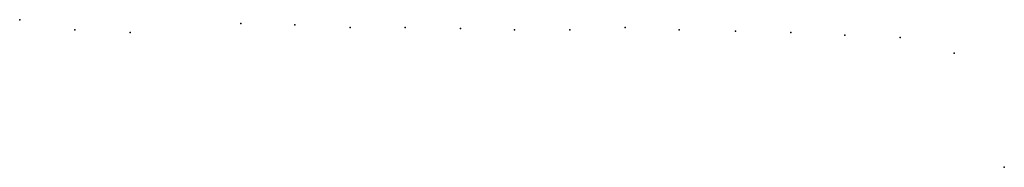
# Model space of a CAD drawing. Header units: millimetres. Extents: x -34227 to 17188, y -21142 to 32093.
# Tile 13 of 14: x -3727 to -2961, y 26794 to 26909. Entities that reach past the tile are written whole.
import ezdxf

# ---------------------------------------------------------------- set-up
doc = ezdxf.new("R2010")
doc.units = ezdxf.units.MM
doc.layers.add('P', color=9, linetype='Continuous')

msp = doc.modelspace()

# ---------------------------------------------------------------- linework, layer by layer
at = {"layer": 'P'}
for p in [(-3727, 26909), (-3555, 26906), (-3513, 26905), (-3470, 26903), (-3427, 26903), (-3384, 26902), (-3256, 26903), (-3684, 26901), (-3641, 26899), (-3342, 26901), (-3299, 26901), (-3214, 26901), (-3170, 26900), (-3127, 26899), (-3085, 26897), (-3042, 26895), (-3000, 26883), (-2961, 26794)]:
    msp.add_point(p, dxfattribs=at)

doc.saveas('drawing.dxf')
